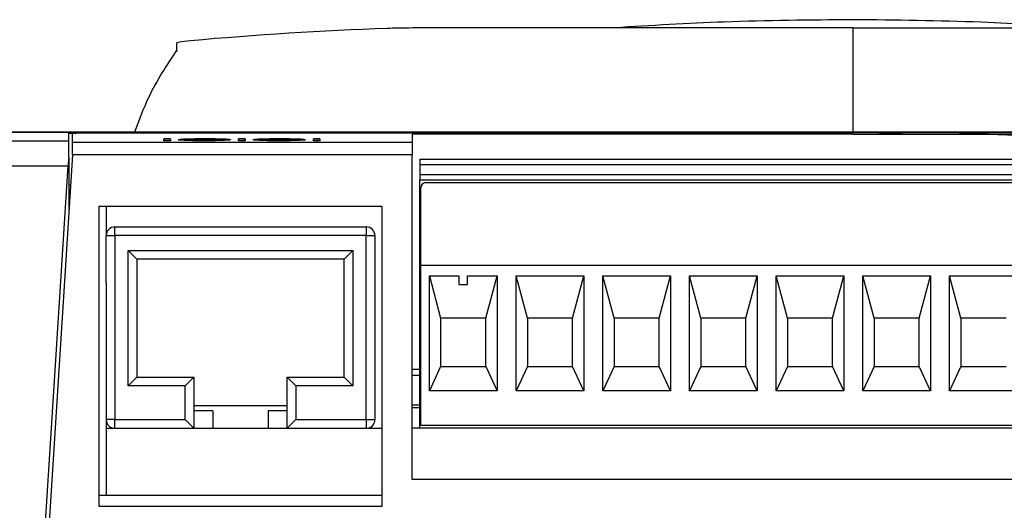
# Model space of a CAD drawing. Header units: millimetres. Extents: x 156922 to 157823, y 112322 to 113312.
# Tile 11 of 123: x 157424 to 157481, y 112604 to 112632. Entities that reach past the tile are written whole.
import ezdxf

# ---------------------------------------------------------------- set-up
doc = ezdxf.new("R2010")
doc.units = ezdxf.units.MM

msp = doc.modelspace()

# ---------------------------------------------------------------- linework, layer by layer
at = {"color": 7, "linetype": 'Continuous', "lineweight": 25}
for p, q in [((157472.426, 112631.723), (157495.799, 112631.723)), ((157433.425, 112630.814), (157433.425, 112630.333)), ((157519.792, 112625.704), (157398.554, 112625.704)), ((157398.554, 112625.703), (157519.79, 112625.703)), ((157429.426, 112625.672), (157472.426, 112625.672)), ((157472.426, 112625.59), (157447.011, 112625.59)), ((157449.658, 112625.642), (157449.558, 112625.639)), ((157449.975, 112625.615), (157449.58, 112625.615)), ((157449.658, 112625.652), (157449.975, 112625.652)), ((157449.658, 112625.642), (157449.658, 112625.652)), ((157449.975, 112625.642), (157449.658, 112625.642)), ((157455.306, 112625.615), (157453.962, 112625.615)), ((157454.41, 112625.641), (157454.015, 112625.642)), ((157454.518, 112625.622), (157454.518, 112625.632)), ((157454.542, 112625.622), (157454.518, 112625.622)), ((157454.542, 112625.622), (157455.306, 112625.622)), ((157454.542, 112625.615), (157454.542, 112625.622)), ((157454.91, 112625.632), (157454.91, 112625.642)), ((157458.95, 112625.626), (157459.345, 112625.627)), ((157459.398, 112625.642), (157459.003, 112625.643)), ((157459.345, 112625.617), (157459.213, 112625.617)), ((157459.345, 112625.617), (157459.345, 112625.627)), ((157459.54, 112625.628), (157459.54, 112625.638)), ((157459.82, 112625.633), (157459.82, 112625.643)), ((157459.899, 112625.617), (157459.899, 112625.627)), ((157459.919, 112625.626), (157459.919, 112625.636)), ((157460.074, 112625.639), (157460.074, 112625.649)), ((157460.11, 112625.638), (157460.074, 112625.639)), ((157460.2, 112625.658), (157461.905, 112625.704)), ((157464.702, 112625.623), (157463.886, 112625.623)), ((157464.232, 112625.628), (157464.022, 112625.623)), ((157464.232, 112625.63), (157464.702, 112625.63)), ((157464.232, 112625.623), (157464.232, 112625.63)), ((157464.755, 112625.642), (157464.702, 112625.64)), ((157464.702, 112625.623), (157464.702, 112625.63)), ((157465.097, 112625.615), (157464.702, 112625.615)), ((157464.755, 112625.652), (157465.097, 112625.652)), ((157464.755, 112625.642), (157464.755, 112625.652)), ((157465.097, 112625.642), (157464.755, 112625.642)), ((157465.097, 112625.63), (157465.361, 112625.63)), ((157465.097, 112625.623), (157465.097, 112625.63)), ((157465.361, 112625.623), (157465.097, 112625.623)), ((157468.926, 112625.626), (157469.269, 112625.627)), ((157469.324, 112625.631), (157468.979, 112625.632)), ((157469.269, 112625.617), (157469.188, 112625.617)), ((157469.216, 112625.652), (157470.217, 112625.652)), ((157469.216, 112625.642), (157469.216, 112625.652)), ((157469.491, 112625.642), (157469.216, 112625.642)), ((157469.269, 112625.617), (157469.269, 112625.627)), ((157470.217, 112625.645), (157469.533, 112625.645)), ((157469.901, 112625.618), (157469.901, 112625.628)), ((157515.426, 112625.672), (157472.426, 112625.672)), ((157472.426, 112625.59), (157512.911, 112625.59)), ((157474.28, 112625.626), (157474.28, 112625.636)), ((157474.31, 112625.627), (157474.28, 112625.626)), ((157474.31, 112625.617), (157474.31, 112625.627)), ((157475.205, 112625.643), (157474.81, 112625.642)), ((157474.863, 112625.617), (157474.863, 112625.627)), ((157477.482, 112625.704), (157479.075, 112625.645)), ((157478.903, 112625.652), (157480.246, 112625.652)), ((157479.799, 112625.645), (157478.903, 112625.645)), ((157479.561, 112625.615), (157479.166, 112625.615)), ((157479.799, 112625.635), (157479.799, 112625.645)), ((157480.061, 112625.642), (157479.799, 112625.642)), ((157480.223, 112625.603), (157484.038, 112625.462)), ((157398.554, 112625.218), (157427.226, 112625.218)), ((157427.426, 112625.131), (157447.011, 112625.131)), ((157427.426, 112624.405), (157427.426, 112625.131)), ((157432.693, 112625.33), (157433.075, 112625.33)), ((157433.075, 112625.32), (157432.693, 112625.32)), ((157433.075, 112625.217), (157432.693, 112625.217)), ((157433.953, 112625.265), (157433.953, 112625.275)), ((157435.034, 112625.322), (157435.034, 112625.332)), ((157435.037, 112625.222), (157435.037, 112625.232)), ((157436.129, 112625.266), (157436.129, 112625.276)), ((157437.007, 112625.33), (157437.389, 112625.33)), ((157437.389, 112625.32), (157437.007, 112625.32)), ((157437.389, 112625.217), (157437.007, 112625.217)), ((157438.267, 112625.265), (157438.267, 112625.275)), ((157439.348, 112625.322), (157439.348, 112625.332)), ((157439.351, 112625.222), (157439.351, 112625.232)), ((157440.443, 112625.266), (157440.443, 112625.276)), ((157441.321, 112625.33), (157441.703, 112625.33)), ((157441.703, 112625.32), (157441.321, 112625.32)), ((157441.703, 112625.217), (157441.321, 112625.217)), ((157447.011, 112625.131), (157447.011, 112624.405)), ((157427.426, 112624.405), (157424.603, 112580.006)), ((157427.226, 112624.271), (157427.226, 112621.26)), ((157447.011, 112624.405), (157427.426, 112624.405)), ((157447.011, 112605.703), (157447.011, 112624.405)), ((157447.461, 112624.153), (157512.461, 112624.153)), ((157447.461, 112624.153), (157447.461, 112623.853)), ((157398.463, 112623.772), (157427.177, 112623.772)), ((157424.388, 112579.955), (157427.177, 112623.772)), ((157447.461, 112623.853), (157512.461, 112623.853)), ((157447.461, 112623.853), (157447.461, 112623.253)), ((157512.461, 112623.253), (157447.461, 112623.253)), ((157447.461, 112623.253), (157447.461, 112622.953)), ((157512.461, 112622.953), (157447.461, 112622.953)), ((157447.461, 112608.653), (157447.461, 112622.953)), ((157447.811, 112622.803), (157512.111, 112622.803)), ((157427.226, 112622.676), (157427.316, 112622.676)), ((157447.511, 112618.028), (157447.511, 112622.503)), ((157428.974, 112621.453), (157445.274, 112621.453)), ((157428.974, 112604.153), (157428.974, 112621.453)), ((157429.374, 112621.453), (157429.374, 112619.753)), ((157445.274, 112621.453), (157445.274, 112604.153)), ((157429.874, 112619.753), (157429.874, 112620.253)), ((157429.874, 112620.253), (157444.374, 112620.253)), ((157444.374, 112620.253), (157444.374, 112619.753)), ((157429.374, 112617.035), (157429.374, 112619.753)), ((157429.374, 112619.753), (157429.874, 112619.753)), ((157429.874, 112619.753), (157429.874, 112609.153)), ((157444.374, 112619.753), (157429.874, 112619.753)), ((157444.374, 112609.153), (157444.374, 112619.753)), ((157444.374, 112619.753), (157444.874, 112619.753)), ((157444.874, 112619.753), (157444.874, 112609.153)), ((157430.649, 112618.903), (157443.599, 112618.903)), ((157430.649, 112611.103), (157430.649, 112618.903)), ((157431.149, 112618.403), (157430.649, 112618.903)), ((157443.599, 112618.903), (157443.099, 112618.403)), ((157443.599, 112618.903), (157443.599, 112611.103)), ((157431.149, 112618.403), (157431.149, 112611.603)), ((157443.099, 112618.403), (157431.149, 112618.403)), ((157443.099, 112611.603), (157443.099, 112618.403)), ((157512.411, 112618.028), (157447.511, 112618.028)), ((157447.511, 112608.803), (157447.511, 112618.028)), ((157448.008, 112617.428), (157449.711, 112617.428)), ((157448.008, 112610.803), (157448.008, 112617.428)), ((157448.008, 112617.428), (157448.661, 112615.003)), ((157449.711, 112617.428), (157449.711, 112616.928)), ((157450.211, 112617.428), (157451.914, 112617.428)), ((157450.211, 112616.928), (157450.211, 112617.428)), ((157451.261, 112615.003), (157451.914, 112617.428)), ((157451.914, 112617.428), (157451.914, 112610.803)), ((157453.008, 112610.803), (157453.008, 112617.428)), ((157453.008, 112617.428), (157456.914, 112617.428)), ((157453.661, 112615.003), (157453.008, 112617.428)), ((157456.261, 112615.003), (157456.914, 112617.428)), ((157456.914, 112617.428), (157456.914, 112610.803)), ((157458.008, 112610.803), (157458.008, 112617.428)), ((157458.008, 112617.428), (157461.914, 112617.428)), ((157458.661, 112615.003), (157458.008, 112617.428)), ((157461.261, 112615.003), (157461.914, 112617.428)), ((157461.914, 112617.428), (157461.914, 112610.803)), ((157463.008, 112610.803), (157463.008, 112617.428)), ((157463.008, 112617.428), (157466.914, 112617.428)), ((157463.661, 112615.003), (157463.008, 112617.428)), ((157466.261, 112615.003), (157466.914, 112617.428)), ((157466.914, 112617.428), (157466.914, 112610.803)), ((157468.008, 112610.803), (157468.008, 112617.428)), ((157468.008, 112617.428), (157471.914, 112617.428)), ((157468.661, 112615.003), (157468.008, 112617.428)), ((157471.261, 112615.003), (157471.914, 112617.428)), ((157471.914, 112617.428), (157471.914, 112610.803)), ((157473.008, 112610.803), (157473.008, 112617.428)), ((157473.008, 112617.428), (157476.914, 112617.428)), ((157473.661, 112615.003), (157473.008, 112617.428)), ((157476.261, 112615.003), (157476.914, 112617.428)), ((157476.914, 112617.428), (157476.914, 112610.803)), ((157478.008, 112610.803), (157478.008, 112617.428)), ((157478.008, 112617.428), (157481.914, 112617.428)), ((157478.661, 112615.003), (157478.008, 112617.428)), ((157429.374, 112617.035), (157429.374, 112604.803)), ((157449.711, 112616.928), (157450.211, 112616.928)), ((157448.661, 112615.003), (157448.661, 112612.203)), ((157451.261, 112615.003), (157448.661, 112615.003)), ((157451.261, 112612.203), (157451.261, 112615.003)), ((157453.661, 112615.003), (157453.661, 112612.203)), ((157456.261, 112615.003), (157453.661, 112615.003)), ((157456.261, 112612.203), (157456.261, 112615.003)), ((157458.661, 112615.003), (157458.661, 112612.203)), ((157461.261, 112615.003), (157458.661, 112615.003)), ((157461.261, 112612.203), (157461.261, 112615.003)), ((157463.661, 112615.003), (157463.661, 112612.203)), ((157466.261, 112615.003), (157463.661, 112615.003)), ((157466.261, 112612.203), (157466.261, 112615.003)), ((157468.661, 112615.003), (157468.661, 112612.203)), ((157471.261, 112615.003), (157468.661, 112615.003)), ((157471.261, 112612.203), (157471.261, 112615.003)), ((157473.661, 112615.003), (157473.661, 112612.203)), ((157476.261, 112615.003), (157473.661, 112615.003)), ((157476.261, 112612.203), (157476.261, 112615.003)), ((157478.661, 112615.003), (157478.661, 112612.203)), ((157481.261, 112615.003), (157478.661, 112615.003)), ((157447.011, 112612.06), (157447.461, 112612.06)), ((157448.661, 112612.203), (157448.008, 112610.803)), ((157448.661, 112612.203), (157451.261, 112612.203)), ((157451.261, 112612.203), (157451.914, 112610.803)), ((157453.661, 112612.203), (157453.008, 112610.803)), ((157453.661, 112612.203), (157456.261, 112612.203)), ((157456.914, 112610.803), (157456.261, 112612.203)), ((157458.661, 112612.203), (157458.008, 112610.803)), ((157458.661, 112612.203), (157461.261, 112612.203)), ((157461.914, 112610.803), (157461.261, 112612.203)), ((157463.661, 112612.203), (157463.008, 112610.803)), ((157463.661, 112612.203), (157466.261, 112612.203)), ((157466.914, 112610.803), (157466.261, 112612.203)), ((157468.661, 112612.203), (157468.008, 112610.803)), ((157468.661, 112612.203), (157471.261, 112612.203)), ((157471.914, 112610.803), (157471.261, 112612.203)), ((157473.661, 112612.203), (157473.008, 112610.803)), ((157473.661, 112612.203), (157476.261, 112612.203)), ((157476.914, 112610.803), (157476.261, 112612.203)), ((157478.661, 112612.203), (157478.008, 112610.803)), ((157478.661, 112612.203), (157481.261, 112612.203)), ((157431.149, 112611.603), (157430.649, 112611.103)), ((157431.149, 112611.603), (157434.429, 112611.603)), ((157434.429, 112611.603), (157433.929, 112611.103)), ((157434.429, 112611.603), (157434.429, 112608.653)), ((157439.819, 112608.653), (157439.819, 112611.603)), ((157440.319, 112611.103), (157439.819, 112611.603)), ((157439.819, 112611.603), (157443.099, 112611.603)), ((157443.599, 112611.103), (157443.099, 112611.603)), ((157447.011, 112611.706), (157447.461, 112611.706)), ((157433.929, 112611.103), (157430.649, 112611.103)), ((157433.929, 112609.153), (157433.929, 112611.103)), ((157440.319, 112611.103), (157440.319, 112609.153)), ((157443.599, 112611.103), (157440.319, 112611.103)), ((157451.914, 112610.803), (157448.008, 112610.803)), ((157456.914, 112610.803), (157453.008, 112610.803)), ((157461.914, 112610.803), (157458.008, 112610.803)), ((157466.914, 112610.803), (157463.008, 112610.803)), ((157471.914, 112610.803), (157468.008, 112610.803)), ((157476.914, 112610.803), (157473.008, 112610.803)), ((157481.914, 112610.803), (157478.008, 112610.803)), ((157439.819, 112609.953), (157434.429, 112609.953)), ((157447.011, 112609.999), (157447.461, 112609.999)), ((157447.011, 112609.853), (157447.461, 112609.853)), ((157429.874, 112609.153), (157429.374, 112609.153)), ((157429.874, 112608.653), (157429.874, 112609.153)), ((157429.874, 112609.153), (157433.929, 112609.153)), ((157434.429, 112608.653), (157433.929, 112609.153)), ((157435.529, 112609.653), (157434.429, 112609.653)), ((157435.529, 112609.653), (157435.529, 112608.653)), ((157439.819, 112609.653), (157438.719, 112609.653)), ((157438.719, 112609.653), (157438.719, 112608.653)), ((157440.319, 112609.153), (157439.819, 112608.653)), ((157440.319, 112609.153), (157444.374, 112609.153)), ((157444.374, 112609.153), (157444.374, 112608.653)), ((157444.374, 112609.153), (157444.874, 112609.153)), ((157429.374, 112608.653), (157445.274, 112608.653)), ((157512.461, 112608.653), (157447.011, 112608.653)), ((157512.411, 112608.803), (157447.511, 112608.803)), ((157482.878, 112605.703), (157447.011, 112605.703)), ((157428.974, 112604.803), (157445.274, 112604.803)), ((157445.274, 112604.153), (157428.974, 112604.153))]:
    msp.add_line(p, q, dxfattribs=at)
at = {"color": 7, "linetype": 'Continuous', "lineweight": 25, "flags": 128}
msp.add_lwpolyline([(157472.426, 112631.723), (157460.739, 112631.723), (157449.052, 112631.723)], dxfattribs=at)
at = {"color": 7, "linetype": 'Continuous', "lineweight": 25}
for centre, radius, start, end in [((157447.811, 112622.503), 0.3, 90, 180), ((157429.874, 112619.753), 0.5, 90, 180), ((157444.374, 112619.753), 0.5, 0, 90), ((157429.874, 112609.153), 0.5, 180, 270), ((157444.374, 112609.153), 0.5, 270, 0)]:
    msp.add_arc(centre, radius, start, end, dxfattribs=at)
for points, knots in [([(157472.423, 112632.189), (157469.951, 112632.166), (157465.369, 112632.124), (157460.794, 112631.849), (157458.688, 112631.723)], [0, 0, 0, 0, 0.539445, 1, 1, 1, 1]), ([(157485.822, 112631.723), (157483.828, 112631.845), (157479.366, 112632.117), (157474.895, 112632.163), (157472.423, 112632.189)], [0, 0, 0, 0, 0.447017, 1, 1, 1, 1]), ([(157449.052, 112631.723), (157448.354, 112631.723), (157447.654, 112631.72), (157446.446, 112631.707), (157445.937, 112631.697), (157445.588, 112631.684)], [0, 0, 0, 0, 0.5, 0.5, 1, 1, 1, 1]), ([(157433.447, 112630.447), (157432.867, 112629.573), (157431.92, 112628.144), (157431.256, 112626.386), (157430.998, 112625.704)], [0, 0, 0, 0, 0.612304, 1, 1, 1, 1]), ([(157427.226, 112625.644), (157427.226, 112625.645), (157427.228, 112625.646), (157427.241, 112625.648), (157427.261, 112625.65), (157427.29, 112625.652), (157427.327, 112625.654), (157427.373, 112625.655), (157427.467, 112625.658), (157427.641, 112625.662), (157427.937, 112625.666), (157428.281, 112625.669), (157428.612, 112625.67), (157428.911, 112625.671), (157429.166, 112625.672), (157429.339, 112625.672), (157429.426, 112625.672)], [0, 0, 0, 0, 0.039703, 0.079032, 0.118135, 0.157166, 0.196276, 0.235619, 0.275345, 0.404381, 0.533522, 0.65421, 0.77502, 0.85016, 0.924802, 1, 1, 1, 1]), ([(157429.426, 112625.672), (157429.294, 112625.672), (157429.164, 112625.672), (157428.908, 112625.671), (157428.781, 112625.671), (157428.539, 112625.669), (157428.424, 112625.668), (157428.207, 112625.666), (157428.104, 112625.665), (157427.827, 112625.661), (157427.678, 112625.657), (157427.479, 112625.649), (157427.426, 112625.645), (157427.426, 112625.64)], [0, 0, 0, 0, 0.125, 0.125, 0.25, 0.25, 0.375, 0.375, 0.5, 0.5, 0.75, 0.75, 1, 1, 1, 1]), ([(157449.079, 112625.643), (157449.111, 112625.644), (157449.143, 112625.644), (157449.203, 112625.644), (157449.232, 112625.645), (157449.318, 112625.645), (157449.373, 112625.646), (157449.477, 112625.648), (157449.524, 112625.648), (157449.603, 112625.65), (157449.634, 112625.651), (157449.658, 112625.652)], [0, 0, 0, 0, 0.125, 0.125, 0.25, 0.25, 0.5, 0.5, 0.75, 0.75, 1, 1, 1, 1]), ([(157449.58, 112625.642), (157449.509, 112625.641), (157449.433, 112625.64), (157449.264, 112625.638), (157449.174, 112625.637), (157449.079, 112625.636)], [0, 0, 0, 0, 0.5, 0.5, 1, 1, 1, 1]), ([(157453.962, 112625.615), (157453.968, 112625.616), (157453.974, 112625.616), (157453.996, 112625.618), (157454.009, 112625.619), (157454.058, 112625.621), (157454.103, 112625.623), (157454.262, 112625.627), (157454.39, 112625.629), (157454.518, 112625.632)], [0, 0, 0, 0, 0.125, 0.125, 0.25, 0.25, 0.5, 0.5, 1, 1, 1, 1]), ([(157454.015, 112625.642), (157454.025, 112625.643), (157454.039, 112625.645), (157454.098, 112625.647), (157454.143, 112625.649), (157454.268, 112625.65), (157454.344, 112625.651), (157454.505, 112625.652), (157454.59, 112625.652), (157454.675, 112625.652)], [0, 0, 0, 0, 0.25, 0.25, 0.5, 0.5, 0.75, 0.75, 1, 1, 1, 1]), ([(157454.518, 112625.622), (157454.454, 112625.62), (157454.334, 112625.618), (157454.228, 112625.616), (157454.178, 112625.615)], [0, 0, 0, 0, 0.533391, 1, 1, 1, 1]), ([(157454.667, 112625.646), (157454.629, 112625.646), (157454.591, 112625.646), (157454.521, 112625.646), (157454.491, 112625.645), (157454.426, 112625.644), (157454.415, 112625.642), (157454.41, 112625.641)], [0, 0, 0, 0, 0.25, 0.25, 0.5, 0.5, 1, 1, 1, 1]), ([(157454.518, 112625.632), (157454.573, 112625.633), (157454.628, 112625.634), (157454.735, 112625.635), (157454.788, 112625.636), (157454.832, 112625.638)], [0, 0, 0, 0, 0.5, 0.5, 1, 1, 1, 1]), ([(157455.106, 112625.634), (157455.022, 112625.632), (157454.919, 112625.63), (157454.768, 112625.627), (157454.718, 112625.626), (157454.645, 112625.625), (157454.622, 112625.625), (157454.579, 112625.624), (157454.56, 112625.623), (157454.542, 112625.622)], [0, 0, 0, 0, 0.5, 0.5, 0.75, 0.75, 0.875, 0.875, 1, 1, 1, 1]), ([(157454.91, 112625.642), (157454.909, 112625.642), (157454.907, 112625.643), (157454.889, 112625.644), (157454.874, 112625.645), (157454.829, 112625.646), (157454.8, 112625.646), (157454.737, 112625.646), (157454.701, 112625.646), (157454.667, 112625.646)], [0, 0, 0, 0, 0.25, 0.25, 0.5, 0.5, 0.75, 0.75, 1, 1, 1, 1]), ([(157454.675, 112625.652), (157454.754, 112625.652), (157454.832, 112625.652), (157454.984, 112625.651), (157455.055, 112625.651), (157455.176, 112625.649), (157455.226, 112625.648), (157455.291, 112625.646), (157455.304, 112625.644), (157455.306, 112625.643)], [0, 0, 0, 0, 0.25, 0.25, 0.5, 0.5, 0.75, 0.75, 1, 1, 1, 1]), ([(157454.832, 112625.638), (157454.854, 112625.638), (157454.875, 112625.639), (157454.903, 112625.64), (157454.908, 112625.641), (157454.91, 112625.642)], [0, 0, 0, 0, 0.5, 0.5, 1, 1, 1, 1]), ([(157455.306, 112625.633), (157455.3, 112625.634), (157455.289, 112625.636), (157455.188, 112625.639), (157455.058, 112625.641), (157454.957, 112625.641), (157454.91, 112625.642)], [0, 0, 0, 0, 0.2740007, 0.5506823, 0.7926129, 1, 1, 1, 1]), ([(157455.306, 112625.643), (157455.305, 112625.642), (157455.301, 112625.641), (157455.283, 112625.639), (157455.269, 112625.639), (157455.216, 112625.636), (157455.163, 112625.635), (157455.106, 112625.634)], [0, 0, 0, 0, 0.25, 0.25, 0.5, 0.5, 1, 1, 1, 1]), ([(157459.615, 112625.614), (157459.532, 112625.614), (157459.45, 112625.614), (157459.292, 112625.616), (157459.22, 112625.616), (157459.099, 112625.619), (157459.049, 112625.62), (157458.979, 112625.623), (157458.96, 112625.625), (157458.95, 112625.626)], [0, 0, 0, 0, 0.25, 0.25, 0.5, 0.5, 0.75, 0.75, 1, 1, 1, 1]), ([(157459.003, 112625.643), (157459.019, 112625.644), (157459.037, 112625.646), (157459.098, 112625.648), (157459.141, 112625.649), (157459.256, 112625.651), (157459.324, 112625.651), (157459.432, 112625.652), (157459.468, 112625.652), (157459.544, 112625.652), (157459.582, 112625.652), (157459.62, 112625.652)], [0, 0, 0, 0, 0.25, 0.25, 0.5, 0.5, 0.75, 0.75, 0.875, 0.875, 1, 1, 1, 1]), ([(157459.345, 112625.627), (157459.351, 112625.626), (157459.357, 112625.626), (157459.381, 112625.624), (157459.398, 112625.623), (157459.446, 112625.622), (157459.476, 112625.622), (157459.528, 112625.621), (157459.547, 112625.621), (157459.584, 112625.621), (157459.604, 112625.621), (157459.623, 112625.621)], [0, 0, 0, 0, 0.25, 0.25, 0.5, 0.5, 0.75, 0.75, 0.875, 0.875, 1, 1, 1, 1]), ([(157459.624, 112625.646), (157459.592, 112625.646), (157459.56, 112625.646), (157459.503, 112625.646), (157459.479, 112625.645), (157459.44, 112625.645), (157459.426, 112625.644), (157459.407, 112625.643), (157459.402, 112625.642), (157459.398, 112625.642)], [0, 0, 0, 0, 0.25, 0.25, 0.5, 0.5, 0.75, 0.75, 1, 1, 1, 1]), ([(157459.66, 112625.633), (157459.647, 112625.633), (157459.633, 112625.633), (157459.62, 112625.633), (157459.607, 112625.633), (157459.594, 112625.633), (157459.581, 112625.633), (157459.555, 112625.633), (157459.529, 112625.633), (157459.503, 112625.632)], [0, 0, 0, 0, 0.0000401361, 0.0000401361, 0.0000401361, 0.0000802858, 0.0000802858, 0.0000802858, 0.0001600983, 0.0001600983, 0.0001600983, 0.0001600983]), ([(157459.54, 112625.638), (157459.576, 112625.638), (157459.612, 112625.638), (157459.681, 112625.639), (157459.715, 112625.639), (157459.768, 112625.64), (157459.789, 112625.64), (157459.815, 112625.641), (157459.818, 112625.642), (157459.82, 112625.643)], [0, 0, 0, 0, 0.25, 0.25, 0.5, 0.5, 0.75, 0.75, 1, 1, 1, 1]), ([(157460.294, 112625.627), (157460.293, 112625.626), (157460.29, 112625.625), (157460.272, 112625.623), (157460.26, 112625.623), (157460.207, 112625.62), (157460.154, 112625.619), (157460.027, 112625.617), (157459.952, 112625.616), (157459.79, 112625.614), (157459.702, 112625.614), (157459.615, 112625.614)], [0, 0, 0, 0, 0.125, 0.125, 0.25, 0.25, 0.5, 0.5, 0.75, 0.75, 1, 1, 1, 1]), ([(157459.62, 112625.652), (157459.663, 112625.652), (157459.705, 112625.652), (157459.788, 112625.652), (157459.829, 112625.652), (157459.906, 112625.651), (157459.944, 112625.651), (157460.013, 112625.65), (157460.044, 112625.65), (157460.074, 112625.649)], [0, 0, 0, 0, 0.25, 0.25, 0.5, 0.5, 0.75, 0.75, 1, 1, 1, 1]), ([(157459.623, 112625.621), (157459.663, 112625.621), (157459.703, 112625.621), (157459.774, 112625.622), (157459.805, 112625.622), (157459.855, 112625.624), (157459.873, 112625.624), (157459.894, 112625.626), (157459.898, 112625.626), (157459.899, 112625.627)], [0, 0, 0, 0, 0.25, 0.25, 0.5, 0.5, 0.75, 0.75, 1, 1, 1, 1]), ([(157459.82, 112625.643), (157459.819, 112625.643), (157459.817, 112625.644), (157459.801, 112625.645), (157459.788, 112625.645), (157459.753, 112625.646), (157459.73, 112625.646), (157459.68, 112625.646), (157459.651, 112625.646), (157459.624, 112625.646)], [0, 0, 0, 0, 0.25, 0.25, 0.5, 0.5, 0.75, 0.75, 1, 1, 1, 1]), ([(157459.899, 112625.627), (157459.897, 112625.628), (157459.895, 112625.629), (157459.878, 112625.63), (157459.864, 112625.631), (157459.822, 112625.632), (157459.796, 112625.632), (157459.733, 112625.633), (157459.697, 112625.633), (157459.66, 112625.633)], [0, 0, 0, 0, 0.25, 0.25, 0.5, 0.5, 0.75, 0.75, 1, 1, 1, 1]), ([(157460.074, 112625.639), (157460.044, 112625.64), (157459.971, 112625.641), (157459.875, 112625.641), (157459.82, 112625.642)], [0, 0, 0, 0, 0.416936, 1, 1, 1, 1]), ([(157460.215, 112625.643), (157460.213, 112625.643), (157460.208, 112625.642), (157460.179, 112625.64), (157460.158, 112625.639), (157460.076, 112625.637), (157459.999, 112625.636), (157459.919, 112625.636)], [0, 0, 0, 0, 0.25, 0.25, 0.5, 0.5, 1, 1, 1, 1]), ([(157459.919, 112625.636), (157459.973, 112625.635), (157460.025, 112625.635), (157460.12, 112625.634), (157460.16, 112625.633), (157460.228, 112625.632), (157460.254, 112625.631), (157460.287, 112625.629), (157460.292, 112625.628), (157460.294, 112625.627)], [0, 0, 0, 0, 0.25, 0.25, 0.5, 0.5, 0.75, 0.75, 1, 1, 1, 1]), ([(157460.225, 112625.621), (157460.206, 112625.622), (157460.161, 112625.624), (157460.05, 112625.625), (157459.96, 112625.625), (157459.919, 112625.626)], [0, 0, 0, 0, 0.280325, 0.677901, 1, 1, 1, 1]), ([(157460.074, 112625.649), (157460.116, 112625.648), (157460.153, 112625.647), (157460.203, 112625.646), (157460.213, 112625.644), (157460.215, 112625.643)], [0, 0, 0, 0, 0.5, 0.5, 1, 1, 1, 1]), ([(157469.599, 112625.614), (157469.515, 112625.614), (157469.432, 112625.614), (157469.274, 112625.615), (157469.2, 112625.616), (157469.076, 112625.619), (157469.028, 112625.62), (157468.957, 112625.623), (157468.938, 112625.625), (157468.926, 112625.626)], [0, 0, 0, 0, 0.25, 0.25, 0.5, 0.5, 0.75, 0.75, 1, 1, 1, 1]), ([(157469.269, 112625.627), (157469.275, 112625.626), (157469.283, 112625.626), (157469.314, 112625.624), (157469.337, 112625.623), (157469.393, 112625.622), (157469.426, 112625.622), (157469.501, 112625.621), (157469.542, 112625.621), (157469.582, 112625.621)], [0, 0, 0, 0, 0.25, 0.25, 0.5, 0.5, 0.75, 0.75, 1, 1, 1, 1]), ([(157469.29, 112625.615), (157469.284, 112625.616), (157469.274, 112625.616), (157469.27, 112625.617), (157469.269, 112625.617)], [0, 0, 0, 0, 0.62586, 1, 1, 1, 1]), ([(157469.612, 112625.634), (157469.583, 112625.634), (157469.555, 112625.634), (157469.501, 112625.634), (157469.474, 112625.633), (157469.401, 112625.633), (157469.361, 112625.632), (157469.324, 112625.631)], [0, 0, 0, 0, 0.25, 0.25, 0.5, 0.5, 1, 1, 1, 1]), ([(157469.452, 112625.639), (157469.491, 112625.639), (157469.531, 112625.639), (157469.617, 112625.64), (157469.661, 112625.64), (157469.706, 112625.64)], [0, 0, 0, 0, 0.5, 0.5, 1, 1, 1, 1]), ([(157469.582, 112625.621), (157469.628, 112625.621), (157469.673, 112625.621), (157469.756, 112625.622), (157469.793, 112625.622), (157469.853, 112625.624), (157469.873, 112625.624), (157469.896, 112625.626), (157469.9, 112625.627), (157469.901, 112625.628)], [0, 0, 0, 0, 0.25, 0.25, 0.5, 0.5, 0.75, 0.75, 1, 1, 1, 1]), ([(157470.15, 112625.619), (157470.117, 112625.619), (157470.082, 112625.618), (157470.002, 112625.616), (157469.956, 112625.616), (157469.86, 112625.615), (157469.81, 112625.615), (157469.705, 112625.614), (157469.652, 112625.614), (157469.599, 112625.614)], [0, 0, 0, 0, 0.25, 0.25, 0.5, 0.5, 0.75, 0.75, 1, 1, 1, 1]), ([(157469.901, 112625.628), (157469.9, 112625.629), (157469.898, 112625.629), (157469.877, 112625.631), (157469.861, 112625.632), (157469.807, 112625.633), (157469.772, 112625.633), (157469.696, 112625.634), (157469.654, 112625.634), (157469.612, 112625.634)], [0, 0, 0, 0, 0.25, 0.25, 0.5, 0.5, 0.75, 0.75, 1, 1, 1, 1]), ([(157469.706, 112625.64), (157469.748, 112625.64), (157469.789, 112625.64), (157469.87, 112625.64), (157469.91, 112625.639), (157470.021, 112625.639), (157470.087, 112625.638), (157470.195, 112625.635), (157470.236, 112625.634), (157470.273, 112625.632), (157470.282, 112625.631), (157470.294, 112625.629), (157470.295, 112625.629), (157470.296, 112625.628)], [0, 0, 0, 0, 0.125, 0.125, 0.25, 0.25, 0.5, 0.5, 0.75, 0.75, 0.875, 0.875, 1, 1, 1, 1]), ([(157470.296, 112625.618), (157470.287, 112625.62), (157470.272, 112625.623), (157470.131, 112625.627), (157470.009, 112625.629), (157469.924, 112625.629), (157469.908, 112625.629)], [0, 0, 0, 0, 0.3954761, 0.6662022, 0.9368924, 1, 1, 1, 1]), ([(157470.296, 112625.628), (157470.294, 112625.626), (157470.285, 112625.625), (157470.235, 112625.622), (157470.196, 112625.621), (157470.15, 112625.619)], [0, 0, 0, 0, 0.5, 0.5, 1, 1, 1, 1]), ([(157473.914, 112625.634), (157473.916, 112625.636), (157473.921, 112625.638), (157473.959, 112625.642), (157473.99, 112625.644), (157474.104, 112625.648), (157474.189, 112625.65), (157474.345, 112625.651), (157474.402, 112625.652), (157474.519, 112625.652), (157474.58, 112625.652), (157474.641, 112625.652)], [0, 0, 0, 0, 0.25, 0.25, 0.5, 0.5, 0.75, 0.75, 0.875, 0.875, 1, 1, 1, 1]), ([(157474.612, 112625.614), (157474.553, 112625.614), (157474.495, 112625.614), (157474.383, 112625.615), (157474.328, 112625.615), (157474.18, 112625.617), (157474.097, 112625.619), (157473.987, 112625.623), (157473.957, 112625.625), (157473.921, 112625.63), (157473.916, 112625.632), (157473.914, 112625.634)], [0, 0, 0, 0, 0.125, 0.125, 0.25, 0.25, 0.5, 0.5, 0.75, 0.75, 1, 1, 1, 1]), ([(157474.591, 112625.646), (157474.56, 112625.646), (157474.529, 112625.646), (157474.472, 112625.646), (157474.447, 112625.646), (157474.38, 112625.645), (157474.352, 112625.644), (157474.298, 112625.64), (157474.288, 112625.638), (157474.28, 112625.636)], [0, 0, 0, 0, 0.125, 0.125, 0.25, 0.25, 0.5, 0.5, 1, 1, 1, 1]), ([(157474.28, 112625.636), (157474.327, 112625.637), (157474.382, 112625.638), (157474.477, 112625.639), (157474.512, 112625.639), (157474.58, 112625.639), (157474.615, 112625.639), (157474.651, 112625.639)], [0, 0, 0, 0, 0.5, 0.5, 0.75, 0.75, 1, 1, 1, 1]), ([(157474.584, 112625.633), (157474.546, 112625.633), (157474.509, 112625.633), (157474.438, 112625.632), (157474.406, 112625.632), (157474.354, 112625.631), (157474.335, 112625.63), (157474.314, 112625.629), (157474.31, 112625.628), (157474.31, 112625.627)], [0, 0, 0, 0, 0.25, 0.25, 0.5, 0.5, 0.75, 0.75, 1, 1, 1, 1]), ([(157474.31, 112625.627), (157474.31, 112625.627), (157474.314, 112625.626), (157474.337, 112625.624), (157474.356, 112625.624), (157474.411, 112625.622), (157474.445, 112625.622), (157474.501, 112625.621), (157474.521, 112625.621), (157474.562, 112625.621), (157474.583, 112625.621), (157474.604, 112625.621)], [0, 0, 0, 0, 0.25, 0.25, 0.5, 0.5, 0.75, 0.75, 0.875, 0.875, 1, 1, 1, 1]), ([(157474.863, 112625.627), (157474.862, 112625.628), (157474.86, 112625.628), (157474.841, 112625.63), (157474.825, 112625.631), (157474.773, 112625.632), (157474.74, 112625.632), (157474.666, 112625.633), (157474.625, 112625.633), (157474.584, 112625.633)], [0, 0, 0, 0, 0.25, 0.25, 0.5, 0.5, 0.75, 0.75, 1, 1, 1, 1]), ([(157474.81, 112625.642), (157474.806, 112625.643), (157474.801, 112625.643), (157474.783, 112625.644), (157474.77, 112625.645), (157474.731, 112625.646), (157474.707, 112625.646), (157474.651, 112625.646), (157474.621, 112625.646), (157474.591, 112625.646)], [0, 0, 0, 0, 0.25, 0.25, 0.5, 0.5, 0.75, 0.75, 1, 1, 1, 1]), ([(157474.604, 112625.621), (157474.642, 112625.621), (157474.679, 112625.621), (157474.75, 112625.622), (157474.781, 112625.622), (157474.829, 112625.623), (157474.843, 112625.624), (157474.86, 112625.625), (157474.862, 112625.626), (157474.863, 112625.627)], [0, 0, 0, 0, 0.25, 0.25, 0.5, 0.5, 0.75, 0.75, 1, 1, 1, 1]), ([(157475.258, 112625.627), (157475.256, 112625.626), (157475.247, 112625.624), (157475.191, 112625.621), (157475.145, 112625.619), (157475.024, 112625.617), (157474.95, 112625.616), (157474.828, 112625.615), (157474.786, 112625.615), (157474.699, 112625.614), (157474.656, 112625.614), (157474.612, 112625.614)], [0, 0, 0, 0, 0.25, 0.25, 0.5, 0.5, 0.75, 0.75, 0.875, 0.875, 1, 1, 1, 1]), ([(157474.641, 112625.652), (157474.713, 112625.652), (157474.785, 112625.652), (157474.92, 112625.651), (157474.98, 112625.651), (157475.081, 112625.649), (157475.121, 112625.648), (157475.176, 112625.646), (157475.193, 112625.644), (157475.205, 112625.643)], [0, 0, 0, 0, 0.25, 0.25, 0.5, 0.5, 0.75, 0.75, 1, 1, 1, 1]), ([(157474.651, 112625.639), (157474.692, 112625.639), (157474.733, 112625.639), (157474.814, 112625.639), (157474.854, 112625.639), (157474.967, 112625.638), (157475.034, 112625.637), (157475.147, 112625.635), (157475.191, 112625.633), (157475.246, 112625.63), (157475.256, 112625.629), (157475.258, 112625.627)], [0, 0, 0, 0, 0.125, 0.125, 0.25, 0.25, 0.5, 0.5, 0.75, 0.75, 1, 1, 1, 1]), ([(157475.209, 112625.622), (157475.207, 112625.622), (157475.193, 112625.624), (157475.086, 112625.626), (157474.969, 112625.628), (157474.885, 112625.628), (157474.869, 112625.628)], [0, 0, 0, 0, 0.072357, 0.487322, 0.901665, 1, 1, 1, 1]), ([(157479.166, 112625.615), (157479.169, 112625.616), (157479.173, 112625.618), (157479.192, 112625.621), (157479.204, 112625.622), (157479.252, 112625.626), (157479.297, 112625.629), (157479.406, 112625.634), (157479.47, 112625.636), (157479.619, 112625.641), (157479.705, 112625.643), (157479.799, 112625.645)], [0, 0, 0, 0, 0.125, 0.125, 0.25, 0.25, 0.5, 0.5, 0.75, 0.75, 1, 1, 1, 1]), ([(157479.799, 112625.635), (157479.71, 112625.633), (157479.534, 112625.629), (157479.338, 112625.622), (157479.295, 112625.617), (157479.276, 112625.615)], [0, 0, 0, 0, 0.358122, 0.716399, 1, 1, 1, 1]), ([(157480.246, 112625.647), (157480.133, 112625.645), (157480.043, 112625.643), (157479.881, 112625.638), (157479.809, 112625.635), (157479.693, 112625.63), (157479.649, 112625.627), (157479.599, 112625.623), (157479.585, 112625.621), (157479.566, 112625.618), (157479.562, 112625.616), (157479.561, 112625.615)], [0, 0, 0, 0, 0.25, 0.25, 0.5, 0.5, 0.75, 0.75, 0.875, 0.875, 1, 1, 1, 1]), ([(157427.226, 112624.271), (157427.226, 112624.547), (157427.226, 112624.781), (157427.226, 112625.11), (157427.226, 112625.204), (157427.226, 112625.218)], [0, 0, 0, 0, 0.5, 0.5, 1, 1, 1, 1]), ([(157433.533, 112625.275), (157433.535, 112625.279), (157433.54, 112625.283), (157433.575, 112625.29), (157433.6, 112625.294), (157433.673, 112625.301), (157433.719, 112625.304), (157433.829, 112625.311), (157433.893, 112625.314), (157434.034, 112625.319), (157434.11, 112625.321), (157434.276, 112625.325), (157434.364, 112625.327), (157434.547, 112625.329), (157434.642, 112625.33), (157434.837, 112625.331), (157434.935, 112625.332), (157435.034, 112625.332)], [0, 0, 0, 0, 0.125, 0.125, 0.25, 0.25, 0.375, 0.375, 0.5, 0.5, 0.625, 0.625, 0.75, 0.75, 0.875, 0.875, 1, 1, 1, 1]), ([(157435.012, 112625.216), (157434.915, 112625.216), (157434.819, 112625.216), (157434.631, 112625.217), (157434.538, 112625.218), (157434.356, 112625.221), (157434.27, 112625.223), (157434.109, 112625.227), (157434.033, 112625.23), (157433.893, 112625.235), (157433.831, 112625.238), (157433.721, 112625.245), (157433.674, 112625.248), (157433.602, 112625.256), (157433.575, 112625.259), (157433.54, 112625.267), (157433.535, 112625.271), (157433.533, 112625.275)], [0, 0, 0, 0, 0.125, 0.125, 0.25, 0.25, 0.375, 0.375, 0.5, 0.5, 0.625, 0.625, 0.75, 0.75, 0.875, 0.875, 1, 1, 1, 1]), ([(157435.034, 112625.322), (157434.842, 112625.321), (157434.491, 112625.32), (157434.042, 112625.31), (157433.72, 112625.296), (157433.564, 112625.282), (157433.549, 112625.273), (157433.544, 112625.27)], [0, 0, 0, 0, 0.256364, 0.470648, 0.684488, 0.904168, 1, 1, 1, 1]), ([(157435.049, 112625.317), (157434.976, 112625.317), (157434.905, 112625.317), (157434.765, 112625.316), (157434.696, 112625.316), (157434.561, 112625.314), (157434.495, 112625.312), (157434.374, 112625.309), (157434.318, 112625.308), (157434.214, 112625.304), (157434.168, 112625.302), (157434.088, 112625.297), (157434.053, 112625.295), (157434.001, 112625.289), (157433.983, 112625.287), (157433.958, 112625.281), (157433.954, 112625.278), (157433.953, 112625.275)], [0, 0, 0, 0, 0.125, 0.125, 0.25, 0.25, 0.375, 0.375, 0.5, 0.5, 0.625, 0.625, 0.75, 0.75, 0.875, 0.875, 1, 1, 1, 1]), ([(157433.953, 112625.275), (157433.954, 112625.272), (157433.958, 112625.27), (157433.983, 112625.264), (157434.002, 112625.261), (157434.082, 112625.253), (157434.163, 112625.248), (157434.366, 112625.24), (157434.488, 112625.237), (157434.685, 112625.234), (157434.754, 112625.233), (157434.894, 112625.232), (157434.965, 112625.232), (157435.037, 112625.232)], [0, 0, 0, 0, 0.125, 0.125, 0.25, 0.25, 0.5, 0.5, 0.75, 0.75, 0.875, 0.875, 1, 1, 1, 1]), ([(157435.037, 112625.222), (157434.966, 112625.222), (157434.895, 112625.222), (157434.757, 112625.223), (157434.688, 112625.224), (157434.488, 112625.227), (157434.37, 112625.23), (157434.216, 112625.236), (157434.17, 112625.238), (157434.09, 112625.243), (157434.056, 112625.246), (157434.003, 112625.251), (157433.983, 112625.254), (157433.958, 112625.259), (157433.954, 112625.262), (157433.953, 112625.265)], [0, 0, 0, 0, 0.125, 0.125, 0.25, 0.25, 0.5, 0.5, 0.625, 0.625, 0.75, 0.75, 0.875, 0.875, 1, 1, 1, 1]), ([(157436.549, 112625.275), (157436.547, 112625.271), (157436.541, 112625.267), (157436.504, 112625.26), (157436.477, 112625.256), (157436.399, 112625.248), (157436.351, 112625.245), (157436.236, 112625.238), (157436.169, 112625.235), (157436.024, 112625.23), (157435.945, 112625.227), (157435.775, 112625.223), (157435.686, 112625.221), (157435.501, 112625.218), (157435.404, 112625.217), (157435.209, 112625.216), (157435.11, 112625.216), (157435.012, 112625.216)], [0, 0, 0, 0, 0.125, 0.125, 0.25, 0.25, 0.375, 0.375, 0.5, 0.5, 0.625, 0.625, 0.75, 0.75, 0.875, 0.875, 1, 1, 1, 1]), ([(157435.034, 112625.332), (157435.132, 112625.332), (157435.23, 112625.331), (157435.422, 112625.33), (157435.517, 112625.329), (157435.702, 112625.327), (157435.79, 112625.325), (157435.956, 112625.321), (157436.034, 112625.319), (157436.177, 112625.314), (157436.241, 112625.311), (157436.354, 112625.305), (157436.403, 112625.301), (157436.478, 112625.294), (157436.505, 112625.291), (157436.541, 112625.283), (157436.547, 112625.279), (157436.549, 112625.275)], [0, 0, 0, 0, 0.125, 0.125, 0.25, 0.25, 0.375, 0.375, 0.5, 0.5, 0.625, 0.625, 0.75, 0.75, 0.875, 0.875, 1, 1, 1, 1]), ([(157436.549, 112625.265), (157436.547, 112625.269), (157436.541, 112625.273), (157436.506, 112625.281), (157436.478, 112625.284), (157436.403, 112625.291), (157436.356, 112625.295), (157436.244, 112625.301), (157436.178, 112625.304), (157436.036, 112625.309), (157435.959, 112625.311), (157435.792, 112625.315), (157435.703, 112625.317), (157435.52, 112625.319), (157435.425, 112625.32), (157435.23, 112625.321), (157435.132, 112625.322), (157435.034, 112625.322)], [0, 0, 0, 0, 0.125, 0.125, 0.25, 0.25, 0.375, 0.375, 0.5, 0.5, 0.625, 0.625, 0.75, 0.75, 0.875, 0.875, 1, 1, 1, 1]), ([(157435.037, 112625.232), (157435.108, 112625.232), (157435.18, 112625.232), (157435.32, 112625.233), (157435.389, 112625.234), (157435.591, 112625.237), (157435.71, 112625.24), (157435.864, 112625.247), (157435.91, 112625.249), (157435.99, 112625.254), (157436.025, 112625.256), (157436.078, 112625.262), (157436.097, 112625.264), (157436.123, 112625.27), (157436.127, 112625.273), (157436.129, 112625.276)], [0, 0, 0, 0, 0.125, 0.125, 0.25, 0.25, 0.5, 0.5, 0.625, 0.625, 0.75, 0.75, 0.875, 0.875, 1, 1, 1, 1]), ([(157436.129, 112625.266), (157436.127, 112625.263), (157436.123, 112625.26), (157436.098, 112625.254), (157436.079, 112625.252), (157435.999, 112625.244), (157435.917, 112625.239), (157435.763, 112625.232), (157435.708, 112625.231), (157435.588, 112625.227), (157435.524, 112625.226), (157435.391, 112625.224), (157435.322, 112625.223), (157435.18, 112625.222), (157435.108, 112625.222), (157435.037, 112625.222)], [0, 0, 0, 0, 0.125, 0.125, 0.25, 0.25, 0.5, 0.5, 0.625, 0.625, 0.75, 0.75, 0.875, 0.875, 1, 1, 1, 1]), ([(157436.129, 112625.276), (157436.127, 112625.279), (157436.123, 112625.281), (157436.097, 112625.287), (157436.078, 112625.29), (157435.997, 112625.297), (157435.914, 112625.302), (157435.712, 112625.309), (157435.592, 112625.312), (157435.397, 112625.315), (157435.329, 112625.316), (157435.19, 112625.317), (157435.119, 112625.317), (157435.049, 112625.317)], [0, 0, 0, 0, 0.125, 0.125, 0.25, 0.25, 0.5, 0.5, 0.75, 0.75, 0.875, 0.875, 1, 1, 1, 1]), ([(157437.847, 112625.275), (157437.849, 112625.279), (157437.854, 112625.283), (157437.889, 112625.29), (157437.914, 112625.294), (157437.987, 112625.301), (157438.033, 112625.304), (157438.143, 112625.311), (157438.207, 112625.314), (157438.348, 112625.319), (157438.424, 112625.321), (157438.59, 112625.325), (157438.678, 112625.327), (157438.861, 112625.329), (157438.957, 112625.33), (157439.151, 112625.331), (157439.249, 112625.332), (157439.348, 112625.332)], [0, 0, 0, 0, 0.125, 0.125, 0.25, 0.25, 0.375, 0.375, 0.5, 0.5, 0.625, 0.625, 0.75, 0.75, 0.875, 0.875, 1, 1, 1, 1]), ([(157439.326, 112625.216), (157439.229, 112625.216), (157439.133, 112625.216), (157438.945, 112625.217), (157438.852, 112625.218), (157438.67, 112625.221), (157438.584, 112625.223), (157438.423, 112625.227), (157438.347, 112625.23), (157438.208, 112625.235), (157438.145, 112625.238), (157438.035, 112625.245), (157437.988, 112625.248), (157437.916, 112625.256), (157437.889, 112625.259), (157437.854, 112625.267), (157437.849, 112625.271), (157437.847, 112625.275)], [0, 0, 0, 0, 0.125, 0.125, 0.25, 0.25, 0.375, 0.375, 0.5, 0.5, 0.625, 0.625, 0.75, 0.75, 0.875, 0.875, 1, 1, 1, 1]), ([(157439.348, 112625.322), (157439.156, 112625.321), (157438.805, 112625.32), (157438.356, 112625.31), (157438.034, 112625.296), (157437.878, 112625.282), (157437.863, 112625.273), (157437.859, 112625.27)], [0, 0, 0, 0, 0.256364, 0.470648, 0.684488, 0.904168, 1, 1, 1, 1]), ([(157439.363, 112625.317), (157439.291, 112625.317), (157439.219, 112625.317), (157439.079, 112625.316), (157439.01, 112625.316), (157438.875, 112625.314), (157438.809, 112625.312), (157438.688, 112625.309), (157438.632, 112625.308), (157438.528, 112625.304), (157438.482, 112625.302), (157438.402, 112625.297), (157438.367, 112625.295), (157438.315, 112625.289), (157438.297, 112625.287), (157438.272, 112625.281), (157438.268, 112625.278), (157438.267, 112625.275)], [0, 0, 0, 0, 0.125, 0.125, 0.25, 0.25, 0.375, 0.375, 0.5, 0.5, 0.625, 0.625, 0.75, 0.75, 0.875, 0.875, 1, 1, 1, 1]), ([(157438.267, 112625.275), (157438.268, 112625.272), (157438.272, 112625.27), (157438.297, 112625.264), (157438.316, 112625.261), (157438.396, 112625.253), (157438.477, 112625.248), (157438.68, 112625.24), (157438.802, 112625.237), (157438.999, 112625.234), (157439.068, 112625.233), (157439.208, 112625.232), (157439.279, 112625.232), (157439.351, 112625.232)], [0, 0, 0, 0, 0.125, 0.125, 0.25, 0.25, 0.5, 0.5, 0.75, 0.75, 0.875, 0.875, 1, 1, 1, 1]), ([(157439.351, 112625.222), (157439.28, 112625.222), (157439.209, 112625.222), (157439.071, 112625.223), (157439.002, 112625.224), (157438.802, 112625.227), (157438.684, 112625.23), (157438.53, 112625.236), (157438.484, 112625.238), (157438.404, 112625.243), (157438.37, 112625.246), (157438.317, 112625.251), (157438.297, 112625.254), (157438.272, 112625.259), (157438.268, 112625.262), (157438.267, 112625.265)], [0, 0, 0, 0, 0.125, 0.125, 0.25, 0.25, 0.5, 0.5, 0.625, 0.625, 0.75, 0.75, 0.875, 0.875, 1, 1, 1, 1]), ([(157440.863, 112625.275), (157440.861, 112625.271), (157440.855, 112625.267), (157440.818, 112625.26), (157440.791, 112625.256), (157440.713, 112625.248), (157440.665, 112625.245), (157440.55, 112625.238), (157440.483, 112625.235), (157440.338, 112625.23), (157440.26, 112625.227), (157440.089, 112625.223), (157440, 112625.221), (157439.815, 112625.218), (157439.719, 112625.217), (157439.523, 112625.216), (157439.425, 112625.216), (157439.326, 112625.216)], [0, 0, 0, 0, 0.125, 0.125, 0.25, 0.25, 0.375, 0.375, 0.5, 0.5, 0.625, 0.625, 0.75, 0.75, 0.875, 0.875, 1, 1, 1, 1]), ([(157439.348, 112625.332), (157439.446, 112625.332), (157439.544, 112625.331), (157439.736, 112625.33), (157439.831, 112625.329), (157440.016, 112625.327), (157440.104, 112625.325), (157440.27, 112625.321), (157440.348, 112625.319), (157440.491, 112625.314), (157440.555, 112625.311), (157440.668, 112625.305), (157440.717, 112625.301), (157440.792, 112625.294), (157440.819, 112625.291), (157440.855, 112625.283), (157440.861, 112625.279), (157440.863, 112625.275)], [0, 0, 0, 0, 0.125, 0.125, 0.25, 0.25, 0.375, 0.375, 0.5, 0.5, 0.625, 0.625, 0.75, 0.75, 0.875, 0.875, 1, 1, 1, 1]), ([(157440.842, 112625.27), (157440.83, 112625.275), (157440.801, 112625.288), (157440.539, 112625.303), (157440.157, 112625.315), (157439.742, 112625.321), (157439.462, 112625.321), (157439.348, 112625.322)], [0, 0, 0, 0, 0.178267, 0.415719, 0.620266, 0.845847, 1, 1, 1, 1]), ([(157439.351, 112625.232), (157439.422, 112625.232), (157439.494, 112625.232), (157439.634, 112625.233), (157439.703, 112625.234), (157439.905, 112625.237), (157440.024, 112625.24), (157440.178, 112625.247), (157440.224, 112625.249), (157440.304, 112625.254), (157440.339, 112625.256), (157440.393, 112625.262), (157440.411, 112625.264), (157440.437, 112625.27), (157440.441, 112625.273), (157440.443, 112625.276)], [0, 0, 0, 0, 0.125, 0.125, 0.25, 0.25, 0.5, 0.5, 0.625, 0.625, 0.75, 0.75, 0.875, 0.875, 1, 1, 1, 1]), ([(157440.443, 112625.266), (157440.441, 112625.263), (157440.437, 112625.26), (157440.412, 112625.254), (157440.393, 112625.252), (157440.313, 112625.244), (157440.231, 112625.239), (157440.077, 112625.232), (157440.022, 112625.231), (157439.902, 112625.227), (157439.838, 112625.226), (157439.705, 112625.224), (157439.636, 112625.223), (157439.494, 112625.222), (157439.423, 112625.222), (157439.351, 112625.222)], [0, 0, 0, 0, 0.125, 0.125, 0.25, 0.25, 0.5, 0.5, 0.625, 0.625, 0.75, 0.75, 0.875, 0.875, 1, 1, 1, 1]), ([(157440.443, 112625.276), (157440.441, 112625.279), (157440.437, 112625.281), (157440.411, 112625.287), (157440.392, 112625.29), (157440.311, 112625.297), (157440.228, 112625.302), (157440.026, 112625.309), (157439.906, 112625.312), (157439.711, 112625.315), (157439.644, 112625.316), (157439.504, 112625.317), (157439.433, 112625.317), (157439.363, 112625.317)], [0, 0, 0, 0, 0.125, 0.125, 0.25, 0.25, 0.5, 0.5, 0.75, 0.75, 0.875, 0.875, 1, 1, 1, 1]), ([(157427.226, 112624.271), (157427.22, 112624.231), (157427.21, 112624.153), (157427.197, 112624.03), (157427.185, 112623.903), (157427.18, 112623.816), (157427.177, 112623.772)], [0, 0, 0, 0, 0.2510743, 0.5006236, 0.7498599, 1, 1, 1, 1])]:
    msp.add_open_spline(points, degree=3, knots=knots, dxfattribs=at)
for points in [[(157445.588, 112631.684), (157441.801, 112631.547), (157438.015, 112631.313), (157434.229, 112630.975)], [(157472.426, 112631.723), (157472.426, 112630.397), (157472.426, 112628.339), (157472.426, 112625.704)], [(157434.229, 112630.975), (157433.705, 112630.929), (157433.425, 112630.873), (157433.425, 112630.814)], [(157427.226, 112625.218), (157427.226, 112625.429), (157427.226, 112625.571), (157427.226, 112625.644)], [(157427.426, 112625.131), (157427.426, 112625.376), (157427.426, 112625.546), (157427.426, 112625.64)], [(157447.011, 112625.59), (157447.011, 112625.49), (157447.011, 112625.337), (157447.011, 112625.131)], [(157449.079, 112625.636), (157449.079, 112625.639), (157449.079, 112625.641), (157449.079, 112625.643)], [(157449.58, 112625.615), (157449.58, 112625.624), (157449.58, 112625.634), (157449.58, 112625.642)], [(157449.975, 112625.652), (157449.975, 112625.641), (157449.975, 112625.628), (157449.975, 112625.615)], [(157455.306, 112625.622), (157455.306, 112625.62), (157455.306, 112625.617), (157455.306, 112625.615)], [(157459.503, 112625.632), (157459.516, 112625.634), (157459.528, 112625.636), (157459.54, 112625.638)], [(157463.886, 112625.629), (157464.175, 112625.637), (157464.465, 112625.645), (157464.755, 112625.652)], [(157463.886, 112625.623), (157463.886, 112625.625), (157463.886, 112625.627), (157463.886, 112625.629)], [(157464.702, 112625.642), (157464.546, 112625.638), (157464.389, 112625.634), (157464.232, 112625.63)], [(157464.702, 112625.63), (157464.702, 112625.634), (157464.702, 112625.638), (157464.702, 112625.642)], [(157464.702, 112625.615), (157464.702, 112625.618), (157464.702, 112625.62), (157464.702, 112625.623)], [(157465.097, 112625.652), (157465.097, 112625.645), (157465.097, 112625.637), (157465.097, 112625.63)], [(157465.097, 112625.623), (157465.097, 112625.62), (157465.097, 112625.618), (157465.097, 112625.615)], [(157465.361, 112625.63), (157465.361, 112625.627), (157465.361, 112625.625), (157465.361, 112625.623)], [(157468.979, 112625.632), (157469.058, 112625.639), (157469.137, 112625.646), (157469.216, 112625.652)], [(157469.533, 112625.645), (157469.506, 112625.643), (157469.479, 112625.641), (157469.452, 112625.639)], [(157470.217, 112625.652), (157470.217, 112625.65), (157470.217, 112625.647), (157470.217, 112625.645)], [(157472.426, 112625.59), (157472.426, 112625.623), (157472.426, 112625.651), (157472.426, 112625.672)], [(157478.903, 112625.645), (157478.903, 112625.647), (157478.903, 112625.65), (157478.903, 112625.652)], [(157480.246, 112625.652), (157480.246, 112625.65), (157480.246, 112625.649), (157480.246, 112625.647)], [(157432.693, 112625.217), (157432.693, 112625.257), (157432.693, 112625.295), (157432.693, 112625.33)], [(157433.075, 112625.33), (157433.075, 112625.295), (157433.075, 112625.257), (157433.075, 112625.217)], [(157437.007, 112625.217), (157437.007, 112625.257), (157437.007, 112625.295), (157437.007, 112625.33)], [(157437.389, 112625.33), (157437.389, 112625.295), (157437.389, 112625.257), (157437.389, 112625.217)], [(157441.321, 112625.217), (157441.321, 112625.257), (157441.321, 112625.295), (157441.321, 112625.33)], [(157441.703, 112625.33), (157441.703, 112625.295), (157441.703, 112625.257), (157441.703, 112625.217)]]:
    msp.add_open_spline(points, degree=3, dxfattribs=at)

doc.saveas('drawing.dxf')
